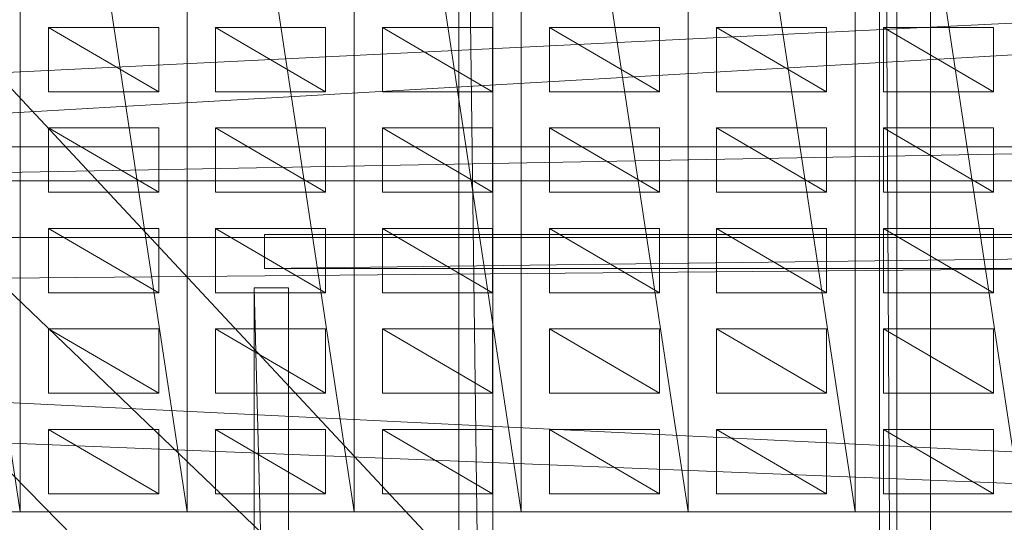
# Model space of a CAD drawing. Header units: millimetres. Extents: x -207 to 60078, y -249 to 35796.
# Tile 75 of 99: x 33323 to 39077, y 16170 to 19109. Entities that reach past the tile are written whole.
import ezdxf

# ---------------------------------------------------------------- set-up
doc = ezdxf.new("R2010")
doc.units = ezdxf.units.MM
for name, color, linetype, lineweight, true_color in [('F01_SLABS', 7, 'Continuous', 18, 0xa6b7af), ('F02_SLABS', 7, 'Continuous', 18, 0xa6b7af), ('F03_SEATING', 7, 'Continuous', 18, 0xac5052), ('F03_SLABS', 7, 'Continuous', 18, 0xa6b7af), ('F04_RAILS', 7, 'Continuous', 18, 0x627990), ('F04_SLABS', 7, 'Continuous', 18, 0xa6b7af), ('F07_SLABS', 7, 'Continuous', 18, 0xa6b7af), ('F07_WALLS', 7, 'Continuous', 18, 0xc4ccd5), ('F08_SLABS', 7, 'Continuous', 18, 0xa6b7af), ('F08_WALLS', 7, 'Continuous', 18, 0xc4ccd5)]:
    doc.layers.add(name, color=color, linetype=linetype, lineweight=lineweight, true_color=true_color)

msp = doc.modelspace()

# ---------------------------------------------------------------- meshes
at = {"layer": 'F01_SLABS'}
mesh = msp.add_polyface(dxfattribs=at)
corners = [(20499.3, 19563.1, -240), (20406.2, 19899.4, -240), (60000, 31910.1, -240), (20499.3, 19563.1), (60000, 31910.1), (20406.2, 19899.4), (20296.7, 20230.8, -240), (60000, 34436.8, -240), (60000, 34436.8), (20296.7, 20230.8), (20171.1, 20556.3, -240), (56562.5, 35630.1, -240), (56562.5, 35630.1), (20171.1, 20556.3), (20029.7, 20875.4, -240), (51226.1, 35630.1, -240), (51226.1, 35630.1), (20029.7, 20875.4), (19872.8, 21187.1, -240), (46893.9, 35630.1, -240), (46893.9, 35630.1), (19872.8, 21187.1), (19700.8, 21490.7, -240), (43291.1, 35630.1, -240), (43291.1, 35630.1), (19700.8, 21490.7), (19514.1, 21785.5, -240), (40234.1, 35630.1, -240), (40234.1, 35630.1), (19514.1, 21785.5), (19313.2, 22070.8, -240), (37595.9, 35630.1, -240), (37595.9, 35630.1), (19313.2, 22070.8), (19098.5, 22345.9, -240), (35285.4, 35630.1, -240), (35285.4, 35630.1), (19098.5, 22345.9), (18870.6, 22610.1, -240), (33236, 35630.1, -240), (33236, 35630.1), (18870.6, 22610.1), (18630, 22862.9, -240), (31397.3, 35630.1, -240), (31397.3, 35630.1), (18630, 22862.9), (18377.2, 23103.5, -240), (29730.8, 35630.1, -240), (29730.8, 35630.1), (18377.2, 23103.5), (18113, 23331.4, -240), (28206.3, 35630.1, -240), (28206.3, 35630.1), (18113, 23331.4), (26800.1, 35630.1, -240), (26800.1, 35630.1), (17837.9, 23546.1, -240), (25492.7, 35630.1, -240), (17837.9, 23546.1), (25492.7, 35630.1), (17552.6, 23747, -240), (24268.4, 35630.1, -240), (17552.6, 23747), (24268.4, 35630.1), (17257.8, 23933.7, -240), (23114.1, 35630.1, -240), (17257.8, 23933.7), (23114.1, 35630.1), (22018.9, 35630.1, -240), (22018.9, 35630.1), (20973.5, 35630.1), (20406.2, 15771.8), (60000, 6213.7), (20499.3, 16108.1)]
mesh.append_faces([[corners[k] for k in face] for face in [(0, 1, 2), (3, 4, 5), (1, 6, 7), (5, 8, 9), (6, 10, 11), (9, 12, 13), (10, 14, 15), (13, 16, 17), (14, 18, 19), (17, 20, 21), (18, 22, 23), (21, 24, 25), (22, 26, 27), (25, 28, 29), (26, 30, 31), (26, 31, 27), (29, 28, 32), (29, 32, 33), (30, 34, 35), (30, 35, 31), (33, 32, 36), (33, 36, 37), (34, 38, 39), (34, 39, 35), (37, 36, 40), (37, 40, 41), (38, 42, 43), (38, 43, 39), (41, 40, 44), (41, 44, 45), (39, 43, 44), (39, 44, 40), (42, 46, 47), (42, 47, 43), (45, 44, 48), (45, 48, 49), (43, 47, 48), (43, 48, 44), (46, 50, 51), (46, 51, 47), (49, 48, 52), (49, 52, 53), (47, 51, 52), (47, 52, 48), (50, 54, 51), (53, 52, 55), (51, 54, 55), (51, 55, 52), (56, 57, 54), (58, 55, 59), (54, 57, 59), (54, 59, 55), (60, 61, 57), (62, 59, 63), (57, 61, 63), (57, 63, 59), (64, 65, 61), (66, 63, 67), (61, 65, 67), (61, 67, 63), (65, 68, 69), (65, 69, 67), (68, 70, 69), (71, 72, 73)]])
mesh = msp.add_polyface(dxfattribs=at)
corners = [(20712.3, 17835.6, -240), (20703.8, 18184.5, -240), (60000, 20115, -240), (60000, 17835.6, -240), (20712.3, 17835.6), (60000, 17835.6), (60000, 20115), (20703.8, 18184.5), (20678.1, 18532.5, -240), (60000, 22405.3, -240), (60000, 22405.3), (20678.1, 18532.5), (20635.4, 18878.8, -240), (60000, 24718, -240), (60000, 24718), (20635.4, 18878.8), (20575.7, 19222.6, -240), (60000, 27064.6, -240), (60000, 27064.6), (20575.7, 19222.6), (20499.3, 19563.1, -240), (60000, 29457.5, -240), (60000, 29457.5), (20499.3, 19563.1), (60000, 31910.1, -240), (60000, 31910.1), (20406.2, 19899.4, -240), (60000, 34436.8, -240), (20406.2, 19899.4), (60000, 34436.8), (20296.7, 20230.8, -240), (56562.5, 35630.1, -240), (20296.7, 20230.8), (56562.5, 35630.1), (20171.1, 20556.3, -240), (51226.1, 35630.1, -240), (20171.1, 20556.3), (51226.1, 35630.1), (20029.7, 20875.4, -240), (46893.9, 35630.1, -240), (20029.7, 20875.4), (46893.9, 35630.1), (19872.8, 21187.1, -240), (43291.1, 35630.1, -240), (19872.8, 21187.1), (43291.1, 35630.1), (19700.8, 21490.7, -240), (40234.1, 35630.1, -240), (19700.8, 21490.7), (40234.1, 35630.1), (37595.9, 35630.1, -240), (37595.9, 35630.1), (35285.4, 35630.1, -240), (35285.4, 35630.1), (33236, 35630.1, -240), (33236, 35630.1)]
mesh.append_faces([[corners[k] for k in face] for face in [(0, 1, 2), (0, 2, 3), (4, 5, 6), (4, 6, 7), (3, 2, 6), (3, 6, 5), (1, 8, 9), (1, 9, 2), (7, 6, 10), (7, 10, 11), (2, 9, 10), (2, 10, 6), (8, 12, 13), (8, 13, 9), (11, 10, 14), (11, 14, 15), (9, 13, 14), (9, 14, 10), (12, 16, 17), (12, 17, 13), (15, 14, 18), (15, 18, 19), (13, 17, 18), (13, 18, 14), (16, 20, 21), (16, 21, 17), (19, 18, 22), (19, 22, 23), (17, 21, 22), (17, 22, 18), (20, 24, 21), (23, 22, 25), (21, 24, 25), (21, 25, 22), (26, 27, 24), (28, 25, 29), (24, 27, 29), (24, 29, 25), (30, 31, 27), (32, 29, 33), (27, 31, 33), (27, 33, 29), (34, 35, 31), (36, 33, 37), (31, 35, 37), (31, 37, 33), (38, 39, 35), (40, 37, 41), (35, 39, 41), (35, 41, 37), (42, 43, 39), (44, 41, 45), (39, 43, 45), (39, 45, 41), (46, 47, 43), (48, 45, 49), (43, 47, 49), (43, 49, 45), (47, 50, 51), (47, 51, 49), (50, 52, 53), (50, 53, 51), (52, 54, 55), (52, 55, 53)]])
mesh = msp.add_polyface(dxfattribs=at)
corners = [(33281.3, 0, -240), (35335.5, 0, -240), (35335.5, 0), (33281.3, 0), (37651.3, 0, -240), (37651.3, 0), (40295.6, 0, -240), (40295.6, 0), (19514.1, 13885.7, -240), (43359.7, 0, -240), (19514.1, 13885.7), (43359.7, 0), (19700.8, 14180.6, -240), (46970.8, 0, -240), (19700.8, 14180.6), (46970.8, 0), (19872.8, 14484.2, -240), (51313, 0, -240), (19872.8, 14484.2), (51313, 0), (20029.7, 14795.9, -240), (56661.7, 0, -240), (20029.7, 14795.9), (56661.7, 0), (20171.1, 15114.9, -240), (60000, 1234.4, -240), (20171.1, 15114.9), (60000, 1234.4), (20296.7, 15440.5, -240), (60000, 3761.2, -240), (20296.7, 15440.5), (60000, 3761.2), (20406.2, 15771.8, -240), (60000, 6213.7, -240), (20406.2, 15771.8), (60000, 6213.7), (20499.3, 16108.1, -240), (20575.7, 16448.6, -240), (60000, 8606.6, -240), (20499.3, 16108.1), (60000, 8606.6), (20575.7, 16448.6), (20635.4, 16792.4, -240), (60000, 10953.2, -240), (60000, 10953.2), (20635.4, 16792.4), (20678.1, 17138.8, -240), (60000, 13265.9, -240), (60000, 13265.9), (20678.1, 17138.8), (20703.8, 17486.8, -240), (60000, 15556.3, -240), (60000, 15556.3), (20703.8, 17486.8), (20712.3, 17835.6, -240), (60000, 17835.6, -240), (60000, 17835.6), (20712.3, 17835.6)]
mesh.append_faces([[corners[k] for k in face] for face in [(0, 1, 2), (0, 2, 3), (1, 4, 5), (1, 5, 2), (4, 6, 7), (4, 7, 5), (8, 9, 6), (10, 7, 11), (6, 9, 11), (6, 11, 7), (12, 13, 9), (14, 11, 15), (9, 13, 15), (9, 15, 11), (16, 17, 13), (18, 15, 19), (13, 17, 19), (13, 19, 15), (20, 21, 17), (22, 19, 23), (17, 21, 23), (17, 23, 19), (24, 25, 21), (26, 23, 27), (21, 25, 27), (21, 27, 23), (28, 29, 25), (30, 27, 31), (25, 29, 31), (25, 31, 27), (32, 33, 29), (34, 31, 35), (29, 33, 35), (29, 35, 31), (36, 37, 38), (36, 38, 33), (39, 35, 40), (39, 40, 41), (33, 38, 40), (33, 40, 35), (37, 42, 43), (37, 43, 38), (41, 40, 44), (41, 44, 45), (38, 43, 44), (38, 44, 40), (42, 46, 47), (42, 47, 43), (45, 44, 48), (45, 48, 49), (43, 47, 48), (43, 48, 44), (46, 50, 51), (46, 51, 47), (49, 48, 52), (49, 52, 53), (47, 51, 52), (47, 52, 48), (50, 54, 55), (50, 55, 51), (53, 52, 56), (53, 56, 57), (51, 55, 56), (51, 56, 52)]])
at = {"layer": 'F02_SLABS'}
mesh = msp.add_polyface(dxfattribs=at)
corners = [(16945.5, 23884.6, 4583.7), (6019.7, 35331.9, 4583.7), (53034.3, 35331.9, 4583.7), (53034.3, 35331.9, 4833.7), (6019.7, 35331.9, 4833.7), (16945.5, 23884.6, 4833.7), (17148.3, 23771.9, 4583.7), (17148.3, 23771.9, 4833.7), (17347.3, 23652.6, 4583.7), (17347.3, 23652.6, 4833.7), (17542.4, 23526.8, 4583.7), (17542.4, 23526.8, 4833.7), (17733.2, 23394.8, 4583.7), (17733.2, 23394.8, 4833.7), (17919.5, 23256.5, 4583.7), (17919.5, 23256.5, 4833.7), (18101.3, 23112.3, 4583.7), (18101.3, 23112.3, 4833.7), (18278.2, 22962.2, 4583.7), (18278.2, 22962.2, 4833.7), (18450.2, 22806.3, 4583.7), (18450.2, 22806.3, 4833.7), (18616.9, 22645, 4583.7), (18616.9, 22645, 4833.7), (18778.3, 22478.2, 4583.7), (18778.3, 22478.2, 4833.7), (18934.1, 22306.3, 4583.7), (18934.1, 22306.3, 4833.7), (19084.3, 22129.3, 4583.7), (19084.3, 22129.3, 4833.7), (19228.5, 21947.6, 4583.7), (53034.3, 32592.9, 4583.7), (53034.3, 32592.9, 4833.7), (19228.5, 21947.6, 4833.7), (19366.7, 21761.2, 4583.7), (19366.7, 21761.2, 4833.7), (19498.8, 21570.4, 4583.7), (19498.8, 21570.4, 4833.7), (19624.5, 21375.4, 4583.7), (19624.5, 21375.4, 4833.7), (19743.8, 21176.3, 4583.7), (20633.2, 18556.4, 4583.7), (20659.7, 18325.8, 4583.7), (20659.7, 18325.8, 4833.7), (20633.2, 18556.4, 4833.7), (20678.7, 18094.6, 4583.7), (20678.7, 18094.6, 4833.7)]
mesh.append_faces([[corners[k] for k in face] for face in [(0, 1, 2), (3, 4, 5), (2, 6, 0), (5, 7, 3), (2, 8, 6), (7, 9, 3), (2, 10, 8), (9, 11, 3), (2, 12, 10), (11, 13, 3), (2, 14, 12), (13, 15, 3), (2, 16, 14), (15, 17, 3), (2, 18, 16), (17, 19, 3), (2, 20, 18), (19, 21, 3), (22, 20, 2), (3, 21, 23), (24, 22, 2), (3, 23, 25), (26, 24, 2), (3, 25, 27), (28, 26, 2), (3, 27, 29), (30, 28, 31), (32, 29, 33), (34, 30, 31), (32, 33, 35), (36, 34, 31), (32, 35, 37), (38, 36, 31), (32, 37, 39), (40, 38, 31), (2, 1, 4, 3), (41, 42, 43, 44), (42, 45, 46, 43)]])
mesh = msp.add_polyface(dxfattribs=at)
corners = [(53034.3, 35331.9, 4583.7), (53034.3, 32592.9, 4583.7), (19084.3, 22129.3, 4583.7), (19084.3, 22129.3, 4833.7), (53034.3, 32592.9, 4833.7), (53034.3, 35331.9, 4833.7), (53321.2, 4099.4, 4583.7), (55083.8, 32592.9, 4583.7), (55083.8, 32592.9, 4833.7), (53321.2, 4099.4, 4833.7), (19624.5, 21375.4, 4833.7), (19743.8, 21176.3, 4833.7), (19856.6, 20973.5, 4583.7), (19743.8, 21176.3, 4583.7), (19856.6, 20973.5, 4833.7), (19962.6, 20767.1, 4583.7), (19962.6, 20767.1, 4833.7), (20061.8, 20557.3, 4583.7), (20061.8, 20557.3, 4833.7), (20154.1, 20344.4, 4583.7), (20154.1, 20344.4, 4833.7), (20239.4, 20128.6, 4583.7), (20239.4, 20128.6, 4833.7), (20317.5, 19910.2, 4583.7), (20317.5, 19910.2, 4833.7), (20388.5, 19689.2, 4583.7), (20388.5, 19689.2, 4833.7), (20452.2, 19466.1, 4583.7), (20452.2, 19466.1, 4833.7), (20508.6, 19241, 4583.7), (20508.6, 19241, 4833.7), (20557.6, 19014.2, 4583.7), (20557.6, 19014.2, 4833.7), (20599.1, 18785.9, 4583.7), (20599.1, 18785.9, 4833.7), (20633.2, 18556.4, 4583.7), (20633.2, 18556.4, 4833.7), (20659.7, 18325.8, 4583.7), (20659.7, 18325.8, 4833.7), (20678.7, 18094.6, 4583.7), (20678.7, 18094.6, 4833.7), (20690.1, 17862.8, 4583.7), (20690.1, 17862.8, 4833.7), (55083.8, 4099.4, 4583.7), (55083.8, 4099.4, 4833.7)]
mesh.append_faces([[corners[k] for k in face] for face in [(0, 1, 2), (3, 4, 5), (6, 1, 7), (8, 4, 9), (4, 10, 11), (12, 13, 1), (4, 11, 14), (15, 12, 1), (4, 14, 16), (17, 15, 1), (4, 16, 18), (19, 17, 1), (4, 18, 20), (21, 19, 1), (4, 20, 22), (23, 21, 1), (4, 22, 24), (25, 23, 1), (4, 24, 26), (27, 25, 1), (4, 26, 28), (29, 27, 1), (4, 28, 30), (31, 29, 1), (4, 30, 32), (33, 31, 1), (4, 32, 34), (35, 33, 1), (4, 34, 36), (37, 35, 1), (4, 36, 38), (39, 37, 1), (4, 38, 40), (41, 39, 1), (4, 40, 42), (43, 7, 8, 44), (7, 1, 4, 8), (1, 0, 5, 4)]])
mesh = msp.add_polyface(dxfattribs=at)
corners = [(55083.8, 32592.9, 4583.7), (55083.8, 4099.4, 4583.7), (53321.2, 4099.4, 4583.7), (53321.2, 4099.4, 4833.7), (55083.8, 4099.4, 4833.7), (55083.8, 32592.9, 4833.7), (53034.3, 32592.9, 4583.7), (20690.1, 17862.8, 4583.7), (20690.1, 17862.8, 4833.7), (53034.3, 32592.9, 4833.7), (19228.5, 13314, 4583.7), (53321.2, 134.1, 4583.7), (53321.2, 134.1, 4833.7), (19228.5, 13314, 4833.7), (19962.6, 14494.5, 4583.7), (20061.8, 14704.2, 4583.7), (20154.1, 14917.1, 4583.7), (20154.1, 14917.1, 4833.7), (20061.8, 14704.2, 4833.7), (20239.4, 15132.9, 4583.7), (20239.4, 15132.9, 4833.7), (20317.5, 15351.4, 4583.7), (20317.5, 15351.4, 4833.7), (20388.5, 15572.3, 4583.7), (20388.5, 15572.3, 4833.7), (20452.2, 15795.5, 4583.7), (20452.2, 15795.5, 4833.7), (20508.6, 16020.6, 4583.7), (20508.6, 16020.6, 4833.7), (20557.6, 16247.4, 4583.7), (20557.6, 16247.4, 4833.7), (20599.1, 16475.7, 4583.7), (20599.1, 16475.7, 4833.7), (20633.2, 16705.2, 4583.7), (20633.2, 16705.2, 4833.7), (20659.7, 16935.7, 4583.7), (20659.7, 16935.7, 4833.7), (20678.7, 17167, 4583.7), (20678.7, 17167, 4833.7), (20690.1, 17398.8, 4583.7), (20690.1, 17398.8, 4833.7), (20693.9, 17630.8, 4583.7), (20693.9, 17630.8, 4833.7), (9708.8, 134.1, 4583.7), (9708.8, 134.1, 4833.7)]
mesh.append_faces([[corners[k] for k in face] for face in [(0, 1, 2), (3, 4, 5), (6, 2, 7), (8, 3, 9), (10, 2, 11), (12, 3, 13), (14, 15, 2), (15, 16, 2), (3, 17, 18), (16, 19, 2), (3, 20, 17), (19, 21, 2), (3, 22, 20), (21, 23, 2), (3, 24, 22), (23, 25, 2), (3, 26, 24), (25, 27, 2), (3, 28, 26), (27, 29, 2), (3, 30, 28), (29, 31, 2), (3, 32, 30), (31, 33, 2), (3, 34, 32), (33, 35, 2), (3, 36, 34), (35, 37, 2), (3, 38, 36), (37, 39, 2), (3, 40, 38), (7, 2, 41), (42, 3, 8), (39, 41, 2), (3, 42, 40), (43, 11, 12, 44), (11, 2, 3, 12), (2, 1, 4, 3)]])
mesh = msp.add_polyface(dxfattribs=at)
corners = [(53321.2, 134.1, 4583.7), (9708.8, 134.1, 4583.7), (17919.5, 12005, 4583.7), (17919.5, 12005, 4833.7), (9708.8, 134.1, 4833.7), (53321.2, 134.1, 4833.7), (18101.3, 12149.3, 4583.7), (18101.3, 12149.3, 4833.7), (18278.2, 12299.4, 4583.7), (18278.2, 12299.4, 4833.7), (18450.2, 12455.2, 4583.7), (18450.2, 12455.2, 4833.7), (18616.9, 12616.6, 4583.7), (18616.9, 12616.6, 4833.7), (18778.3, 12783.3, 4583.7), (18778.3, 12783.3, 4833.7), (18934.1, 12955.3, 4583.7), (18934.1, 12955.3, 4833.7), (19084.3, 13132.2, 4583.7), (19084.3, 13132.2, 4833.7), (19228.5, 13314, 4583.7), (19228.5, 13314, 4833.7), (19366.7, 13500.4, 4583.7), (53321.2, 4099.4, 4583.7), (53321.2, 4099.4, 4833.7), (19366.7, 13500.4, 4833.7), (19498.8, 13691.2, 4583.7), (19498.8, 13691.2, 4833.7), (19624.5, 13886.2, 4583.7), (19624.5, 13886.2, 4833.7), (19743.8, 14085.2, 4583.7), (19743.8, 14085.2, 4833.7), (19856.6, 14288.1, 4583.7), (19856.6, 14288.1, 4833.7), (19962.6, 14494.5, 4583.7), (19962.6, 14494.5, 4833.7), (20061.8, 14704.2, 4833.7), (20690.1, 17862.8, 4583.7), (20693.9, 17630.8, 4583.7), (20693.9, 17630.8, 4833.7), (20690.1, 17862.8, 4833.7), (20690.1, 17398.8, 4583.7), (20690.1, 17398.8, 4833.7), (20678.7, 17167, 4583.7), (20678.7, 17167, 4833.7), (20659.7, 16935.7, 4583.7), (20659.7, 16935.7, 4833.7), (20633.2, 16705.2, 4583.7), (20633.2, 16705.2, 4833.7), (20599.1, 16475.7, 4583.7), (20599.1, 16475.7, 4833.7), (20678.7, 18094.6, 4583.7), (20678.7, 18094.6, 4833.7)]
mesh.append_faces([[corners[k] for k in face] for face in [(0, 1, 2), (3, 4, 5), (0, 2, 6), (7, 3, 5), (0, 6, 8), (9, 7, 5), (0, 8, 10), (11, 9, 5), (0, 10, 12), (13, 11, 5), (0, 12, 14), (15, 13, 5), (0, 14, 16), (17, 15, 5), (0, 16, 18), (19, 17, 5), (0, 18, 20), (21, 19, 5), (20, 22, 23), (24, 25, 21), (22, 26, 23), (24, 27, 25), (26, 28, 23), (24, 29, 27), (28, 30, 23), (24, 31, 29), (30, 32, 23), (24, 33, 31), (32, 34, 23), (24, 35, 33), (24, 36, 35), (37, 38, 39, 40), (38, 41, 42, 39), (41, 43, 44, 42), (43, 45, 46, 44), (45, 47, 48, 46), (47, 49, 50, 48), (51, 37, 40, 52)]])
at = {"layer": 'F03_SEATING'}
mesh = msp.add_polyface(dxfattribs=at)
corners = [(34135, 19063.6, 11141.3), (34135, 18687.5, 11141.3), (33490.8, 19063.6, 11141.3), (33490.8, 19063.6, 11261.3), (34135, 18687.5, 11261.3), (34135, 19063.6, 11261.3), (33490.8, 18687.5, 11141.3), (33490.8, 18687.5, 11261.3)]
mesh.append_faces([[corners[k] for k in face] for face in [(0, 1, 2), (3, 4, 5), (6, 2, 1), (4, 3, 7), (2, 6, 7, 3), (6, 1, 4, 7), (1, 0, 5, 4), (0, 2, 3, 5)]])
mesh = msp.add_polyface(dxfattribs=at)
corners = [(35110.9, 19063.6, 11241.3), (35110.9, 18687.5, 11241.3), (34466.8, 19063.6, 11241.3), (34466.8, 19063.6, 11361.3), (35110.9, 18687.5, 11361.3), (35110.9, 19063.6, 11361.3), (34466.8, 18687.5, 11241.3), (34466.8, 18687.5, 11361.3)]
mesh.append_faces([[corners[k] for k in face] for face in [(0, 1, 2), (3, 4, 5), (6, 2, 1), (4, 3, 7), (2, 6, 7, 3), (6, 1, 4, 7), (1, 0, 5, 4), (0, 2, 3, 5)]])
mesh = msp.add_polyface(dxfattribs=at)
corners = [(36086.9, 19063.6, 11341.3), (36086.9, 18687.5, 11341.3), (35442.8, 19063.6, 11341.3), (35442.8, 19063.6, 11461.3), (36086.9, 18687.5, 11461.3), (36086.9, 19063.6, 11461.3), (35442.8, 18687.5, 11341.3), (35442.8, 18687.5, 11461.3)]
mesh.append_faces([[corners[k] for k in face] for face in [(0, 1, 2), (3, 4, 5), (6, 2, 1), (4, 3, 7), (2, 6, 7, 3), (6, 1, 4, 7), (1, 0, 5, 4), (0, 2, 3, 5)]])
mesh = msp.add_polyface(dxfattribs=at)
corners = [(37062.9, 19063.6, 11441.3), (37062.9, 18687.5, 11441.3), (36418.8, 19063.6, 11441.3), (36418.8, 19063.6, 11561.3), (37062.9, 18687.5, 11561.3), (37062.9, 19063.6, 11561.3), (36418.8, 18687.5, 11441.3), (36418.8, 18687.5, 11561.3)]
mesh.append_faces([[corners[k] for k in face] for face in [(0, 1, 2), (3, 4, 5), (6, 2, 1), (4, 3, 7), (2, 6, 7, 3), (6, 1, 4, 7), (1, 0, 5, 4), (0, 2, 3, 5)]])
mesh = msp.add_polyface(dxfattribs=at)
corners = [(38038.9, 19063.6, 11541.3), (38038.9, 18687.5, 11541.3), (37394.7, 19063.6, 11541.3), (37394.7, 19063.6, 11661.3), (38038.9, 18687.5, 11661.3), (38038.9, 19063.6, 11661.3), (37394.7, 18687.5, 11541.3), (37394.7, 18687.5, 11661.3)]
mesh.append_faces([[corners[k] for k in face] for face in [(0, 1, 2), (3, 4, 5), (6, 2, 1), (4, 3, 7), (2, 6, 7, 3), (6, 1, 4, 7), (1, 0, 5, 4), (0, 2, 3, 5)]])
mesh = msp.add_polyface(dxfattribs=at)
corners = [(39014.8, 19063.6, 11641.3), (39014.8, 18687.5, 11641.3), (38370.7, 19063.6, 11641.3), (38370.7, 19063.6, 11761.3), (39014.8, 18687.5, 11761.3), (39014.8, 19063.6, 11761.3), (38370.7, 18687.5, 11641.3), (38370.7, 18687.5, 11761.3)]
mesh.append_faces([[corners[k] for k in face] for face in [(0, 1, 2), (3, 4, 5), (6, 2, 1), (4, 3, 7), (2, 6, 7, 3), (6, 1, 4, 7), (1, 0, 5, 4), (0, 2, 3, 5)]])
mesh = msp.add_polyface(dxfattribs=at)
corners = [(34135, 18476, 11141.3), (34135, 18099.9, 11141.3), (33490.8, 18476, 11141.3), (33490.8, 18476, 11261.3), (34135, 18099.9, 11261.3), (34135, 18476, 11261.3), (33490.8, 18099.9, 11141.3), (33490.8, 18099.9, 11261.3)]
mesh.append_faces([[corners[k] for k in face] for face in [(0, 1, 2), (3, 4, 5), (6, 2, 1), (4, 3, 7), (2, 6, 7, 3), (6, 1, 4, 7), (1, 0, 5, 4), (0, 2, 3, 5)]])
mesh = msp.add_polyface(dxfattribs=at)
corners = [(35110.9, 18476, 11241.3), (35110.9, 18099.9, 11241.3), (34466.8, 18476, 11241.3), (34466.8, 18476, 11361.3), (35110.9, 18099.9, 11361.3), (35110.9, 18476, 11361.3), (34466.8, 18099.9, 11241.3), (34466.8, 18099.9, 11361.3)]
mesh.append_faces([[corners[k] for k in face] for face in [(0, 1, 2), (3, 4, 5), (6, 2, 1), (4, 3, 7), (2, 6, 7, 3), (6, 1, 4, 7), (1, 0, 5, 4), (0, 2, 3, 5)]])
mesh = msp.add_polyface(dxfattribs=at)
corners = [(36086.9, 18476, 11341.3), (36086.9, 18099.9, 11341.3), (35442.8, 18476, 11341.3), (35442.8, 18476, 11461.3), (36086.9, 18099.9, 11461.3), (36086.9, 18476, 11461.3), (35442.8, 18099.9, 11341.3), (35442.8, 18099.9, 11461.3)]
mesh.append_faces([[corners[k] for k in face] for face in [(0, 1, 2), (3, 4, 5), (6, 2, 1), (4, 3, 7), (2, 6, 7, 3), (6, 1, 4, 7), (1, 0, 5, 4), (0, 2, 3, 5)]])
mesh = msp.add_polyface(dxfattribs=at)
corners = [(37062.9, 18476, 11441.3), (37062.9, 18099.9, 11441.3), (36418.8, 18476, 11441.3), (36418.8, 18476, 11561.3), (37062.9, 18099.9, 11561.3), (37062.9, 18476, 11561.3), (36418.8, 18099.9, 11441.3), (36418.8, 18099.9, 11561.3)]
mesh.append_faces([[corners[k] for k in face] for face in [(0, 1, 2), (3, 4, 5), (6, 2, 1), (4, 3, 7), (2, 6, 7, 3), (6, 1, 4, 7), (1, 0, 5, 4), (0, 2, 3, 5)]])
mesh = msp.add_polyface(dxfattribs=at)
corners = [(38038.9, 18476, 11541.3), (38038.9, 18099.9, 11541.3), (37394.7, 18476, 11541.3), (37394.7, 18476, 11661.3), (38038.9, 18099.9, 11661.3), (38038.9, 18476, 11661.3), (37394.7, 18099.9, 11541.3), (37394.7, 18099.9, 11661.3)]
mesh.append_faces([[corners[k] for k in face] for face in [(0, 1, 2), (3, 4, 5), (6, 2, 1), (4, 3, 7), (2, 6, 7, 3), (6, 1, 4, 7), (1, 0, 5, 4), (0, 2, 3, 5)]])
mesh = msp.add_polyface(dxfattribs=at)
corners = [(39014.8, 18476, 11641.3), (39014.8, 18099.9, 11641.3), (38370.7, 18476, 11641.3), (38370.7, 18476, 11761.3), (39014.8, 18099.9, 11761.3), (39014.8, 18476, 11761.3), (38370.7, 18099.9, 11641.3), (38370.7, 18099.9, 11761.3)]
mesh.append_faces([[corners[k] for k in face] for face in [(0, 1, 2), (3, 4, 5), (6, 2, 1), (4, 3, 7), (2, 6, 7, 3), (6, 1, 4, 7), (1, 0, 5, 4), (0, 2, 3, 5)]])
mesh = msp.add_polyface(dxfattribs=at)
corners = [(34135, 17888.4, 11141.3), (34135, 17512.3, 11141.3), (33490.8, 17888.4, 11141.3), (33490.8, 17888.4, 11261.3), (34135, 17512.3, 11261.3), (34135, 17888.4, 11261.3), (33490.8, 17512.3, 11141.3), (33490.8, 17512.3, 11261.3)]
mesh.append_faces([[corners[k] for k in face] for face in [(0, 1, 2), (3, 4, 5), (6, 2, 1), (4, 3, 7), (2, 6, 7, 3), (6, 1, 4, 7), (1, 0, 5, 4), (0, 2, 3, 5)]])
mesh = msp.add_polyface(dxfattribs=at)
corners = [(35110.9, 17888.4, 11241.3), (35110.9, 17512.3, 11241.3), (34466.8, 17888.4, 11241.3), (34466.8, 17888.4, 11361.3), (35110.9, 17512.3, 11361.3), (35110.9, 17888.4, 11361.3), (34466.8, 17512.3, 11241.3), (34466.8, 17512.3, 11361.3)]
mesh.append_faces([[corners[k] for k in face] for face in [(0, 1, 2), (3, 4, 5), (6, 2, 1), (4, 3, 7), (2, 6, 7, 3), (6, 1, 4, 7), (1, 0, 5, 4), (0, 2, 3, 5)]])
mesh = msp.add_polyface(dxfattribs=at)
corners = [(36086.9, 17888.4, 11341.3), (36086.9, 17512.3, 11341.3), (35442.8, 17888.4, 11341.3), (35442.8, 17888.4, 11461.3), (36086.9, 17512.3, 11461.3), (36086.9, 17888.4, 11461.3), (35442.8, 17512.3, 11341.3), (35442.8, 17512.3, 11461.3)]
mesh.append_faces([[corners[k] for k in face] for face in [(0, 1, 2), (3, 4, 5), (6, 2, 1), (4, 3, 7), (2, 6, 7, 3), (6, 1, 4, 7), (1, 0, 5, 4), (0, 2, 3, 5)]])
mesh = msp.add_polyface(dxfattribs=at)
corners = [(37062.9, 17888.4, 11441.3), (37062.9, 17512.3, 11441.3), (36418.8, 17888.4, 11441.3), (36418.8, 17888.4, 11561.3), (37062.9, 17512.3, 11561.3), (37062.9, 17888.4, 11561.3), (36418.8, 17512.3, 11441.3), (36418.8, 17512.3, 11561.3)]
mesh.append_faces([[corners[k] for k in face] for face in [(0, 1, 2), (3, 4, 5), (6, 2, 1), (4, 3, 7), (2, 6, 7, 3), (6, 1, 4, 7), (1, 0, 5, 4), (0, 2, 3, 5)]])
mesh = msp.add_polyface(dxfattribs=at)
corners = [(38038.9, 17888.4, 11541.3), (38038.9, 17512.3, 11541.3), (37394.7, 17888.4, 11541.3), (37394.7, 17888.4, 11661.3), (38038.9, 17512.3, 11661.3), (38038.9, 17888.4, 11661.3), (37394.7, 17512.3, 11541.3), (37394.7, 17512.3, 11661.3)]
mesh.append_faces([[corners[k] for k in face] for face in [(0, 1, 2), (3, 4, 5), (6, 2, 1), (4, 3, 7), (2, 6, 7, 3), (6, 1, 4, 7), (1, 0, 5, 4), (0, 2, 3, 5)]])
mesh = msp.add_polyface(dxfattribs=at)
corners = [(39014.8, 17888.4, 11641.3), (39014.8, 17512.3, 11641.3), (38370.7, 17888.4, 11641.3), (38370.7, 17888.4, 11761.3), (39014.8, 17512.3, 11761.3), (39014.8, 17888.4, 11761.3), (38370.7, 17512.3, 11641.3), (38370.7, 17512.3, 11761.3)]
mesh.append_faces([[corners[k] for k in face] for face in [(0, 1, 2), (3, 4, 5), (6, 2, 1), (4, 3, 7), (2, 6, 7, 3), (6, 1, 4, 7), (1, 0, 5, 4), (0, 2, 3, 5)]])
mesh = msp.add_polyface(dxfattribs=at)
corners = [(34135, 17300.8, 11141.3), (34135, 16924.7, 11141.3), (33490.8, 17300.8, 11141.3), (33490.8, 17300.8, 11261.3), (34135, 16924.7, 11261.3), (34135, 17300.8, 11261.3), (33490.8, 16924.7, 11141.3), (33490.8, 16924.7, 11261.3)]
mesh.append_faces([[corners[k] for k in face] for face in [(0, 1, 2), (3, 4, 5), (6, 2, 1), (4, 3, 7), (2, 6, 7, 3), (6, 1, 4, 7), (1, 0, 5, 4), (0, 2, 3, 5)]])
mesh = msp.add_polyface(dxfattribs=at)
corners = [(35110.9, 17300.8, 11241.3), (35110.9, 16924.7, 11241.3), (34466.8, 17300.8, 11241.3), (34466.8, 17300.8, 11361.3), (35110.9, 16924.7, 11361.3), (35110.9, 17300.8, 11361.3), (34466.8, 16924.7, 11241.3), (34466.8, 16924.7, 11361.3)]
mesh.append_faces([[corners[k] for k in face] for face in [(0, 1, 2), (3, 4, 5), (6, 2, 1), (4, 3, 7), (2, 6, 7, 3), (6, 1, 4, 7), (1, 0, 5, 4), (0, 2, 3, 5)]])
mesh = msp.add_polyface(dxfattribs=at)
corners = [(36086.9, 17300.8, 11341.3), (36086.9, 16924.7, 11341.3), (35442.8, 17300.8, 11341.3), (35442.8, 17300.8, 11461.3), (36086.9, 16924.7, 11461.3), (36086.9, 17300.8, 11461.3), (35442.8, 16924.7, 11341.3), (35442.8, 16924.7, 11461.3)]
mesh.append_faces([[corners[k] for k in face] for face in [(0, 1, 2), (3, 4, 5), (6, 2, 1), (4, 3, 7), (2, 6, 7, 3), (6, 1, 4, 7), (1, 0, 5, 4), (0, 2, 3, 5)]])
mesh = msp.add_polyface(dxfattribs=at)
corners = [(37062.9, 17300.8, 11441.3), (37062.9, 16924.7, 11441.3), (36418.8, 17300.8, 11441.3), (36418.8, 17300.8, 11561.3), (37062.9, 16924.7, 11561.3), (37062.9, 17300.8, 11561.3), (36418.8, 16924.7, 11441.3), (36418.8, 16924.7, 11561.3)]
mesh.append_faces([[corners[k] for k in face] for face in [(0, 1, 2), (3, 4, 5), (6, 2, 1), (4, 3, 7), (2, 6, 7, 3), (6, 1, 4, 7), (1, 0, 5, 4), (0, 2, 3, 5)]])
mesh = msp.add_polyface(dxfattribs=at)
corners = [(38038.9, 17300.8, 11541.3), (38038.9, 16924.7, 11541.3), (37394.7, 17300.8, 11541.3), (37394.7, 17300.8, 11661.3), (38038.9, 16924.7, 11661.3), (38038.9, 17300.8, 11661.3), (37394.7, 16924.7, 11541.3), (37394.7, 16924.7, 11661.3)]
mesh.append_faces([[corners[k] for k in face] for face in [(0, 1, 2), (3, 4, 5), (6, 2, 1), (4, 3, 7), (2, 6, 7, 3), (6, 1, 4, 7), (1, 0, 5, 4), (0, 2, 3, 5)]])
mesh = msp.add_polyface(dxfattribs=at)
corners = [(39014.8, 17300.8, 11641.3), (39014.8, 16924.7, 11641.3), (38370.7, 17300.8, 11641.3), (38370.7, 17300.8, 11761.3), (39014.8, 16924.7, 11761.3), (39014.8, 17300.8, 11761.3), (38370.7, 16924.7, 11641.3), (38370.7, 16924.7, 11761.3)]
mesh.append_faces([[corners[k] for k in face] for face in [(0, 1, 2), (3, 4, 5), (6, 2, 1), (4, 3, 7), (2, 6, 7, 3), (6, 1, 4, 7), (1, 0, 5, 4), (0, 2, 3, 5)]])
mesh = msp.add_polyface(dxfattribs=at)
corners = [(34135, 16713.2, 11141.3), (34135, 16337.1, 11141.3), (33490.8, 16713.2, 11141.3), (33490.8, 16713.2, 11261.3), (34135, 16337.1, 11261.3), (34135, 16713.2, 11261.3), (33490.8, 16337.1, 11141.3), (33490.8, 16337.1, 11261.3)]
mesh.append_faces([[corners[k] for k in face] for face in [(0, 1, 2), (3, 4, 5), (6, 2, 1), (4, 3, 7), (2, 6, 7, 3), (6, 1, 4, 7), (1, 0, 5, 4), (0, 2, 3, 5)]])
mesh = msp.add_polyface(dxfattribs=at)
corners = [(35110.9, 16713.2, 11241.3), (35110.9, 16337.1, 11241.3), (34466.8, 16713.2, 11241.3), (34466.8, 16713.2, 11361.3), (35110.9, 16337.1, 11361.3), (35110.9, 16713.2, 11361.3), (34466.8, 16337.1, 11241.3), (34466.8, 16337.1, 11361.3)]
mesh.append_faces([[corners[k] for k in face] for face in [(0, 1, 2), (3, 4, 5), (6, 2, 1), (4, 3, 7), (2, 6, 7, 3), (6, 1, 4, 7), (1, 0, 5, 4), (0, 2, 3, 5)]])
mesh = msp.add_polyface(dxfattribs=at)
corners = [(36086.9, 16713.2, 11341.3), (36086.9, 16337.1, 11341.3), (35442.8, 16713.2, 11341.3), (35442.8, 16713.2, 11461.3), (36086.9, 16337.1, 11461.3), (36086.9, 16713.2, 11461.3), (35442.8, 16337.1, 11341.3), (35442.8, 16337.1, 11461.3)]
mesh.append_faces([[corners[k] for k in face] for face in [(0, 1, 2), (3, 4, 5), (6, 2, 1), (4, 3, 7), (2, 6, 7, 3), (6, 1, 4, 7), (1, 0, 5, 4), (0, 2, 3, 5)]])
mesh = msp.add_polyface(dxfattribs=at)
corners = [(37062.9, 16713.2, 11441.3), (37062.9, 16337.1, 11441.3), (36418.8, 16713.2, 11441.3), (36418.8, 16713.2, 11561.3), (37062.9, 16337.1, 11561.3), (37062.9, 16713.2, 11561.3), (36418.8, 16337.1, 11441.3), (36418.8, 16337.1, 11561.3)]
mesh.append_faces([[corners[k] for k in face] for face in [(0, 1, 2), (3, 4, 5), (6, 2, 1), (4, 3, 7), (2, 6, 7, 3), (6, 1, 4, 7), (1, 0, 5, 4), (0, 2, 3, 5)]])
mesh = msp.add_polyface(dxfattribs=at)
corners = [(38038.9, 16713.2, 11541.3), (38038.9, 16337.1, 11541.3), (37394.7, 16713.2, 11541.3), (37394.7, 16713.2, 11661.3), (38038.9, 16337.1, 11661.3), (38038.9, 16713.2, 11661.3), (37394.7, 16337.1, 11541.3), (37394.7, 16337.1, 11661.3)]
mesh.append_faces([[corners[k] for k in face] for face in [(0, 1, 2), (3, 4, 5), (6, 2, 1), (4, 3, 7), (2, 6, 7, 3), (6, 1, 4, 7), (1, 0, 5, 4), (0, 2, 3, 5)]])
mesh = msp.add_polyface(dxfattribs=at)
corners = [(39014.8, 16713.2, 11641.3), (39014.8, 16337.1, 11641.3), (38370.7, 16713.2, 11641.3), (38370.7, 16713.2, 11761.3), (39014.8, 16337.1, 11761.3), (39014.8, 16713.2, 11761.3), (38370.7, 16337.1, 11641.3), (38370.7, 16337.1, 11761.3)]
mesh.append_faces([[corners[k] for k in face] for face in [(0, 1, 2), (3, 4, 5), (6, 2, 1), (4, 3, 7), (2, 6, 7, 3), (6, 1, 4, 7), (1, 0, 5, 4), (0, 2, 3, 5)]])
at = {"layer": 'F03_SLABS'}
mesh = msp.add_polyface(dxfattribs=at)
corners = [(55168.7, 3554.2, 9541.3), (53452.5, 3554.2, 9541.3), (43531.9, 27490.6, 9541.3), (43531.9, 27490.6, 9791.3), (53452.5, 3554.2, 9791.3), (55168.7, 3554.2, 9791.3), (53452.5, 259.8, 9541.3), (9793.6, 259.8, 9541.3), (22476.8, 5972.9, 9541.3), (22476.8, 5972.9, 9791.3), (9793.6, 259.8, 9791.3), (53452.5, 259.8, 9791.3), (43531.9, 5972.9, 9541.3), (43531.9, 5972.9, 9791.3), (4728.6, 4471.6, 9541.3), (4728.6, 4471.6, 9791.3), (3891.5, 32828.4, 9541.3), (22476.8, 27490.6, 9541.3), (22476.8, 27490.6, 9791.3), (3891.5, 32828.4, 9791.3), (53368.7, 35372.1, 9541.3), (53368.7, 32369.6, 9541.3), (53368.7, 32369.6, 9791.3), (53368.7, 35372.1, 9791.3), (55168.7, 32369.6, 9541.3), (55168.7, 32369.6, 9791.3), (5984.4, 35372.1, 9541.3), (5984.4, 35372.1, 9791.3)]
mesh.append_faces([[corners[k] for k in face] for face in [(0, 1, 2), (3, 4, 5), (6, 7, 8), (9, 10, 11), (8, 12, 6), (11, 13, 9), (8, 7, 14), (15, 10, 9), (14, 16, 17), (18, 19, 15), (20, 21, 2), (3, 22, 23), (2, 24, 0), (5, 25, 3), (12, 1, 6), (11, 4, 13), (14, 17, 8), (9, 18, 15), (20, 2, 17), (18, 3, 23), (1, 12, 2), (3, 13, 4), (17, 16, 26), (27, 19, 18), (2, 21, 24), (25, 22, 3), (17, 26, 20), (23, 27, 18), (20, 26, 27, 23), (26, 16, 19, 27), (16, 14, 15, 19), (14, 7, 10, 15), (7, 6, 11, 10), (6, 1, 4, 11), (1, 0, 5, 4), (0, 24, 25, 5), (24, 21, 22, 25), (21, 20, 23, 22), (8, 17, 18, 9), (17, 2, 3, 18), (2, 12, 13, 3), (12, 8, 9, 13)]])
mesh = msp.add_polyface(dxfattribs=at)
corners = [(43531.9, 27490.6, 9541.3), (43531.9, 5972.9, 9541.3), (22476.8, 27490.6, 9541.3), (22476.8, 27490.6, 9791.3), (43531.9, 5972.9, 9791.3), (43531.9, 27490.6, 9791.3), (22476.8, 5972.9, 9541.3), (22476.8, 5972.9, 9791.3)]
mesh.append_faces([[corners[k] for k in face] for face in [(0, 1, 2), (3, 4, 5), (6, 2, 1), (4, 3, 7), (2, 6, 7, 3), (6, 1, 4, 7), (1, 0, 5, 4), (0, 2, 3, 5)]])
mesh = msp.add_polyface(dxfattribs=at)
corners = [(33324.9, 22695, 9541.3), (33324.9, 16231.3, 9541.3), (32348.9, 22695, 9541.3), (32348.9, 22695, 10691.3), (33324.9, 16231.3, 10691.3), (33324.9, 22695, 10691.3), (32348.9, 16231.3, 9541.3), (32348.9, 16231.3, 10691.3)]
mesh.append_faces([[corners[k] for k in face] for face in [(0, 1, 2), (3, 4, 5), (6, 2, 1), (4, 3, 7), (2, 6, 7, 3), (6, 1, 4, 7), (1, 0, 5, 4), (0, 2, 3, 5)]])
mesh = msp.add_polyface(dxfattribs=at)
corners = [(34300.9, 22695, 9541.3), (34300.9, 16231.3, 9541.3), (33324.9, 22695, 9541.3), (33324.9, 22695, 10791.3), (34300.9, 16231.3, 10791.3), (34300.9, 22695, 10791.3), (33324.9, 16231.3, 9541.3), (33324.9, 16231.3, 10791.3)]
mesh.append_faces([[corners[k] for k in face] for face in [(0, 1, 2), (3, 4, 5), (6, 2, 1), (4, 3, 7), (2, 6, 7, 3), (6, 1, 4, 7), (1, 0, 5, 4), (0, 2, 3, 5)]])
mesh = msp.add_polyface(dxfattribs=at)
corners = [(34300.9, 22695, 9541.3), (35276.9, 22695, 9541.3), (35276.9, 16231.3, 9541.3), (35276.9, 16231.3, 10891.3), (35276.9, 22695, 10891.3), (34300.9, 22695, 10891.3), (34300.9, 16231.3, 9541.3), (34300.9, 16231.3, 10891.3)]
mesh.append_faces([[corners[k] for k in face] for face in [(0, 1, 2), (3, 4, 5), (2, 6, 0), (5, 7, 3), (0, 6, 7, 5), (6, 2, 3, 7), (2, 1, 4, 3), (1, 0, 5, 4)]])
mesh = msp.add_polyface(dxfattribs=at)
corners = [(35276.9, 22695, 9541.3), (36252.8, 22695, 9541.3), (36252.8, 16231.3, 9541.3), (36252.8, 16231.3, 10991.3), (36252.8, 22695, 10991.3), (35276.9, 22695, 10991.3), (35276.9, 16231.3, 9541.3), (35276.9, 16231.3, 10991.3)]
mesh.append_faces([[corners[k] for k in face] for face in [(0, 1, 2), (3, 4, 5), (2, 6, 0), (5, 7, 3), (0, 6, 7, 5), (6, 2, 3, 7), (2, 1, 4, 3), (1, 0, 5, 4)]])
mesh = msp.add_polyface(dxfattribs=at)
corners = [(37228.8, 22695, 9541.3), (37228.8, 16231.3, 9541.3), (36252.8, 22695, 9541.3), (36252.8, 22695, 11091.3), (37228.8, 16231.3, 11091.3), (37228.8, 22695, 11091.3), (36252.8, 16231.3, 9541.3), (36252.8, 16231.3, 11091.3)]
mesh.append_faces([[corners[k] for k in face] for face in [(0, 1, 2), (3, 4, 5), (6, 2, 1), (4, 3, 7), (2, 6, 7, 3), (6, 1, 4, 7), (1, 0, 5, 4), (0, 2, 3, 5)]])
mesh = msp.add_polyface(dxfattribs=at)
corners = [(38204.8, 22695, 9541.3), (38204.8, 16231.3, 9541.3), (37228.8, 22695, 9541.3), (37228.8, 22695, 11191.3), (38204.8, 16231.3, 11191.3), (38204.8, 22695, 11191.3), (37228.8, 16231.3, 9541.3), (37228.8, 16231.3, 11191.3)]
mesh.append_faces([[corners[k] for k in face] for face in [(0, 1, 2), (3, 4, 5), (6, 2, 1), (4, 3, 7), (2, 6, 7, 3), (6, 1, 4, 7), (1, 0, 5, 4), (0, 2, 3, 5)]])
mesh = msp.add_polyface(dxfattribs=at)
corners = [(38204.8, 22695, 9541.3), (39180.8, 22695, 9541.3), (39180.8, 16231.3, 9541.3), (39180.8, 16231.3, 11291.3), (39180.8, 22695, 11291.3), (38204.8, 22695, 11291.3), (38204.8, 16231.3, 9541.3), (38204.8, 16231.3, 11291.3)]
mesh.append_faces([[corners[k] for k in face] for face in [(0, 1, 2), (3, 4, 5), (2, 6, 0), (5, 7, 3), (0, 6, 7, 5), (6, 2, 3, 7), (2, 1, 4, 3), (1, 0, 5, 4)]])
at = {"layer": 'F04_RAILS'}
mesh = msp.add_polyface(dxfattribs=at)
corners = [(38448.5, 26963.7, 14129.2), (38448.5, 8163.7, 14129.2), (38348.5, 26963.7, 14129.2), (38348.5, 26963.7, 15129.2), (38448.5, 8163.7, 15129.2), (38448.5, 26963.7, 15129.2), (38348.5, 8163.7, 14129.2), (38348.5, 8163.7, 15129.2)]
mesh.append_faces([[corners[k] for k in face] for face in [(0, 1, 2), (3, 4, 5), (6, 2, 1), (4, 3, 7), (2, 6, 7, 3), (6, 1, 4, 7), (1, 0, 5, 4), (0, 2, 3, 5)]])
at = {"layer": 'F04_SLABS'}
mesh = msp.add_polyface(dxfattribs=at)
corners = [(54411.2, 32359.3, 13879.2), (54411.2, 3442.7, 13879.2), (52805.8, 3442.7, 13879.2), (52805.8, 3442.7, 14129.2), (54411.2, 3442.7, 14129.2), (54411.2, 32359.3, 14129.2), (10036.5, -98.2, 13879.2), (10736.3, 1503.6, 13879.2), (21850.6, 5634.6, 13879.2), (21850.6, 5634.6, 14129.2), (10736.3, 1503.6, 14129.2), (10036.5, -98.2, 14129.2), (5302.7, 5634.6, 13879.2), (4973.4, 4201.4, 13879.2), (4232.4, 33118, 13879.2), (4232.4, 33118, 14129.2), (4973.4, 4201.4, 14129.2), (5302.7, 5634.6, 14129.2), (21850.6, 7067.8, 13879.2), (37575.2, 7067.8, 13879.2), (37575.2, 7067.8, 14129.2), (21850.6, 7067.8, 14129.2), (21850.6, 28186.2, 13879.2), (21850.6, 29450.7, 13879.2), (37575.2, 28186.2, 13879.2), (37575.2, 28186.2, 14129.2), (21850.6, 29450.7, 14129.2), (21850.6, 28186.2, 14129.2), (5261.5, 29450.7, 13879.2), (5261.5, 29450.7, 14129.2), (52764.7, 35520.7, 13879.2), (52764.7, 32359.3, 13879.2), (52764.7, 32359.3, 14129.2), (52764.7, 35520.7, 14129.2), (52805.8, -98.2, 13879.2), (38645.4, 8037.3, 13879.2), (38645.4, 8037.3, 14129.2), (52805.8, -98.2, 14129.2), (6290.6, 35520.7, 13879.2), (6290.6, 35520.7, 14129.2), (38645.4, 27090.2, 13879.2), (38645.4, 27090.2, 14129.2)]
mesh.append_faces([[corners[k] for k in face] for face in [(0, 1, 2), (3, 4, 5), (6, 7, 8), (9, 10, 11), (12, 13, 14), (15, 16, 17), (18, 19, 8), (9, 20, 21), (22, 23, 24), (25, 26, 27), (14, 28, 12), (17, 29, 15), (30, 31, 24), (25, 32, 33), (2, 31, 0), (5, 32, 3), (13, 12, 7), (10, 17, 16), (34, 19, 35), (36, 20, 37), (28, 14, 38), (39, 15, 29), (24, 23, 30), (33, 26, 25), (7, 6, 13), (16, 11, 10), (38, 23, 28), (29, 26, 39), (8, 34, 6), (11, 37, 9), (23, 38, 30), (33, 39, 26), (34, 8, 19), (20, 9, 37), (24, 31, 40), (41, 32, 25), (35, 2, 34), (37, 3, 36), (40, 31, 2), (3, 32, 41), (2, 35, 40), (41, 36, 3), (31, 30, 33, 32), (30, 38, 39, 33), (38, 14, 15, 39), (14, 13, 16, 15), (13, 6, 11, 16), (6, 34, 37, 11), (34, 2, 3, 37), (2, 1, 4, 3), (1, 0, 5, 4), (0, 31, 32, 5), (7, 12, 17, 10), (12, 28, 29, 17), (28, 23, 26, 29), (23, 22, 27, 26), (22, 24, 25, 27), (24, 40, 41, 25), (40, 35, 36, 41), (35, 19, 20, 36), (19, 18, 21, 20), (18, 8, 9, 21), (8, 7, 10, 9)]])
at = {"layer": 'F07_SLABS'}
mesh = msp.add_polyface(dxfattribs=at)
corners = [(5507.5, 5963.5, 27822.4), (4672.4, 4070.8, 27822.4), (3913.2, 32934.5, 27822.4), (3913.2, 32934.5, 28072.4), (4672.4, 4070.8, 28072.4), (5507.5, 5963.5, 28072.4), (16173.9, 5726.9, 27822.4), (21070.6, 5726.9, 27822.4), (16173.9, 2730.1, 27822.4), (16173.9, 2730.1, 28072.4), (21070.6, 5726.9, 28072.4), (16173.9, 5726.9, 28072.4), (4900.1, 32027.5, 27822.4), (4900.1, 32027.5, 28072.4), (5963, 35458.1, 27822.4), (51627.4, 35458.1, 27822.4), (21070.6, 29227.9, 27822.4), (21070.6, 29227.9, 28072.4), (51627.4, 35458.1, 28072.4), (5963, 35458.1, 28072.4), (9189.5, 2730.1, 27822.4), (9189.5, 2730.1, 28072.4), (9379.3, -108.9, 27822.4), (9379.3, -108.9, 28072.4), (51627.4, -108.9, 27822.4), (51627.4, -108.9, 28072.4)]
mesh.append_faces([[corners[k] for k in face] for face in [(0, 1, 2), (3, 4, 5), (6, 7, 8), (9, 10, 11), (2, 12, 0), (5, 13, 3), (14, 15, 16), (17, 18, 19), (1, 0, 20), (21, 5, 4), (12, 2, 14), (19, 3, 13), (20, 22, 1), (4, 23, 21), (14, 16, 12), (13, 17, 19), (22, 20, 8), (9, 21, 23), (16, 15, 24), (25, 18, 17), (8, 24, 22), (23, 25, 9), (24, 7, 16), (17, 10, 25), (8, 7, 24), (25, 10, 9), (15, 14, 19, 18), (14, 2, 3, 19), (2, 1, 4, 3), (1, 22, 23, 4), (22, 24, 25, 23), (24, 15, 18, 25), (0, 12, 13, 5), (12, 16, 17, 13), (16, 7, 10, 17), (7, 6, 11, 10), (6, 8, 9, 11), (8, 20, 21, 9), (20, 0, 5, 21)]])
at = {"layer": 'F07_WALLS'}
mesh = msp.add_polyface(dxfattribs=at)
corners = [(36088.4, 24377.9, 28072.4), (36088.4, 8999.7, 28072.4), (35888.4, 24377.9, 28072.4), (35888.4, 24377.9, 31696.5), (36088.4, 8999.7, 31696.5), (36088.4, 24377.9, 31696.5), (35888.4, 8999.7, 28072.4), (35888.4, 8999.7, 31696.5)]
mesh.append_faces([[corners[k] for k in face] for face in [(0, 1, 2), (3, 4, 5), (6, 2, 1), (4, 3, 7), (2, 6, 7, 3), (6, 1, 4, 7), (1, 0, 5, 4), (0, 2, 3, 5)]])
mesh = msp.add_polyface(dxfattribs=at)
corners = [(30598.2, 18366, 28072.4), (41340.6, 18366, 28072.4), (30598.2, 18166, 28072.4), (30598.2, 18166, 31696.5), (41340.6, 18366, 31696.5), (30598.2, 18366, 31696.5), (41340.6, 18166, 28072.4), (41340.6, 18166, 31696.5)]
mesh.append_faces([[corners[k] for k in face] for face in [(0, 1, 2), (3, 4, 5), (6, 2, 1), (4, 3, 7), (2, 6, 7, 3), (6, 1, 4, 7), (1, 0, 5, 4), (0, 2, 3, 5)]])
at = {"layer": 'F08_SLABS'}
mesh = msp.add_polyface(dxfattribs=at)
corners = [(50777.3, 35153.7, 31726.5), (50777.3, -71.2, 31726.5), (17943.3, 35153.7, 31726.5), (17943.3, 35153.7, 31976.5), (50777.3, -71.2, 31976.5), (50777.3, 35153.7, 31976.5), (17943.3, -71.2, 31726.5), (17943.3, -71.2, 31976.5)]
mesh.append_faces([[corners[k] for k in face] for face in [(0, 1, 2), (3, 4, 5), (6, 2, 1), (4, 3, 7), (2, 6, 7, 3), (6, 1, 4, 7), (1, 0, 5, 4), (0, 2, 3, 5)]])
at = {"layer": 'F08_WALLS'}
mesh = msp.add_polyface(dxfattribs=at)
corners = [(34752.7, 17853.4, 31976.5), (50570.8, 17853.4, 31976.5), (34752.7, 17653.4, 31976.5), (34752.7, 17653.4, 37149.9), (50570.8, 17853.4, 37149.9), (34752.7, 17853.4, 37149.9), (50570.8, 17653.4, 31976.5), (50570.8, 17653.4, 37149.9)]
mesh.append_faces([[corners[k] for k in face] for face in [(0, 1, 2), (3, 4, 5), (6, 2, 1), (4, 3, 7), (2, 6, 7, 3), (6, 1, 4, 7), (1, 0, 5, 4), (0, 2, 3, 5)]])
mesh = msp.add_polyface(dxfattribs=at)
corners = [(34894, 17541.2, 31976.5), (34894, 9859.7, 31976.5), (34694, 17541.2, 31976.5), (34694, 17541.2, 37149.9), (34894, 9859.7, 37149.9), (34894, 17541.2, 37149.9), (34694, 9859.7, 31976.5), (34694, 9859.7, 37149.9)]
mesh.append_faces([[corners[k] for k in face] for face in [(0, 1, 2), (3, 4, 5), (6, 2, 1), (4, 3, 7), (2, 6, 7, 3), (6, 1, 4, 7), (1, 0, 5, 4), (0, 2, 3, 5)]])

doc.saveas('drawing.dxf')
